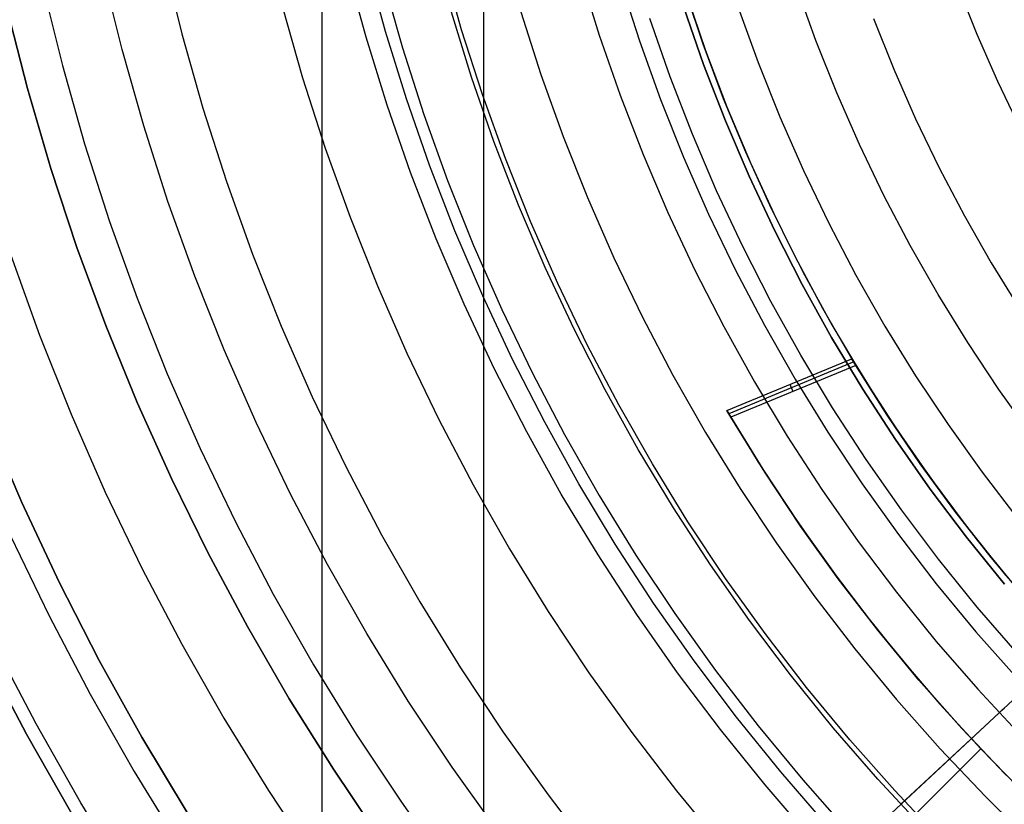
# Model space of a CAD drawing. Header units: millimetres. Extents: x 8929 to 10091, y -2708 to -1691.
# Tile 37 of 196: x 9467 to 9485, y -2083 to -2069. Entities that reach past the tile are written whole.
import ezdxf

# ---------------------------------------------------------------- set-up
doc = ezdxf.new("R2010")
doc.units = ezdxf.units.MM
for name, color, linetype in [('1', 7, 'Continuous'), ('COLOR EXT', 7, 'Continuous'), ('luz', 7, 'Continuous'), ('PLASTICO NEGRO', 7, 'Continuous')]:
    doc.layers.add(name, color=color, linetype=linetype)

msp = doc.modelspace()

# ---------------------------------------------------------------- linework, layer by layer
at = {"layer": '1', "color": 7, "true_color": 0xffffff}
for p, q in [((9472.244, -2123.77, 71.704), (9472.244, -1992.471, 71.704)), ((9475.261, -2116.471, 44.653), (9475.261, -1999.771, 44.653)), ((9466.72, -2081.878, 69.704), (9465.926, -2080.365, 69.704)), ((9466.72, -2081.878, 53.153), (9465.926, -2080.365, 53.153)), ((9465.926, -2080.365, 61.429), (9466.72, -2081.878, 61.429)), ((9467.566, -2083.362, 69.704), (9466.72, -2081.878, 69.704)), ((9467.566, -2083.362, 53.153), (9466.72, -2081.878, 53.153)), ((9466.72, -2081.878, 61.429), (9467.566, -2083.362, 61.429))]:
    msp.add_line(p, q, dxfattribs=at)
at = {"layer": '1', "color": 7, "true_color": 0xf4f4f4}
for p, q in [((9466.739, -2069.829, 206.567), (9466.355, -2068.324, 206.567)), ((9466.355, -2068.324, 208.385), (9466.739, -2069.829, 208.385)), ((9466.739, -2069.829, 207.476), (9466.355, -2068.324, 207.476)), ((9467.175, -2071.32, 206.567), (9466.739, -2069.829, 206.567)), ((9466.739, -2069.829, 208.385), (9467.175, -2071.32, 208.385)), ((9467.175, -2071.32, 207.476), (9466.739, -2069.829, 207.476)), ((9467.663, -2072.795, 206.567), (9467.175, -2071.32, 206.567)), ((9467.175, -2071.32, 208.385), (9467.663, -2072.795, 208.385)), ((9467.663, -2072.795, 207.476), (9467.175, -2071.32, 207.476)), ((9468.201, -2074.252, 206.567), (9467.663, -2072.795, 206.567)), ((9467.663, -2072.795, 208.385), (9468.201, -2074.252, 208.385)), ((9468.201, -2074.252, 207.476), (9467.663, -2072.795, 207.476)), ((9468.789, -2075.69, 206.567), (9468.201, -2074.252, 206.567)), ((9468.201, -2074.252, 208.385), (9468.789, -2075.69, 208.385)), ((9468.789, -2075.69, 207.476), (9468.201, -2074.252, 207.476)), ((9469.426, -2077.107, 206.567), (9468.789, -2075.69, 206.567)), ((9468.789, -2075.69, 208.385), (9469.426, -2077.107, 208.385)), ((9469.426, -2077.107, 207.476), (9468.789, -2075.69, 207.476)), ((9470.112, -2078.501, 206.567), (9469.426, -2077.107, 206.567)), ((9469.426, -2077.107, 208.385), (9470.112, -2078.501, 208.385)), ((9470.112, -2078.501, 207.476), (9469.426, -2077.107, 207.476)), ((9470.845, -2079.87, 206.567), (9470.112, -2078.501, 206.567)), ((9470.112, -2078.501, 208.385), (9470.845, -2079.87, 208.385)), ((9470.845, -2079.87, 207.476), (9470.112, -2078.501, 207.476)), ((9471.625, -2081.214, 206.567), (9470.845, -2079.87, 206.567)), ((9470.845, -2079.87, 208.385), (9471.625, -2081.214, 208.385)), ((9471.625, -2081.214, 207.476), (9470.845, -2079.87, 207.476)), ((9472.451, -2082.529, 206.567), (9471.625, -2081.214, 206.567)), ((9471.625, -2081.214, 208.385), (9472.451, -2082.529, 208.385)), ((9472.451, -2082.529, 207.476), (9471.625, -2081.214, 207.476)), ((9473.322, -2083.816, 206.567), (9472.451, -2082.529, 206.567)), ((9472.451, -2082.529, 208.385), (9473.322, -2083.816, 208.385)), ((9473.322, -2083.816, 207.476), (9472.451, -2082.529, 207.476))]:
    msp.add_line(p, q, dxfattribs=at)
at = {"layer": 'COLOR EXT', "color": 30, "true_color": 0xff8d00}
for p, q in [((9479.357, -2069.006, 21.604), (9479.011, -2067.98, 21.604)), ((9479.033, -2068.051, 19.504), (9479.397, -2069.12, 19.504)), ((9479.736, -2070.021, 21.604), (9479.357, -2069.006, 21.604)), ((9479.397, -2069.12, 19.504), (9479.798, -2070.175, 19.504)), ((9480.15, -2071.021, 21.604), (9479.736, -2070.021, 21.604)), ((9479.798, -2070.175, 19.504), (9480.235, -2071.216, 19.504)), ((9480.597, -2072.008, 21.604), (9480.15, -2071.021, 21.604)), ((9480.235, -2071.216, 19.504), (9480.708, -2072.241, 19.504)), ((9481.076, -2072.979, 21.604), (9480.597, -2072.008, 21.604)), ((9480.708, -2072.241, 19.504), (9481.216, -2073.248, 19.504)), ((9481.587, -2073.934, 21.604), (9481.076, -2072.979, 21.604)), ((9481.216, -2073.248, 19.504), (9481.759, -2074.238, 19.504)), ((9482.13, -2074.871, 21.604), (9481.587, -2073.934, 21.604)), ((9481.759, -2074.238, 19.504), (9482.336, -2075.208, 19.504)), ((9479.795, -2075.835, 21.604), (9482.13, -2074.871, 21.604)), ((9482.206, -2074.996, 29.904), (9482.13, -2074.871, 21.604)), ((9482.168, -2074.933, 25.754), (9479.832, -2075.898, 25.754)), ((9482.206, -2074.996, 29.904), (9479.87, -2075.961, 29.904)), ((9482.158, -2074.917, 24.704), (9482.697, -2075.779, 24.704)), ((9482.791, -2075.923, 29.904), (9482.206, -2074.996, 29.904)), ((9482.336, -2075.208, 19.504), (9482.946, -2076.157, 19.504)), ((9480.973, -2075.349, 21.604), (9481.028, -2075.483, 29.904)), ((9482.697, -2075.779, 24.704), (9483.263, -2076.623, 24.704)), ((9479.87, -2075.961, 29.904), (9479.795, -2075.835, 21.604)), ((9479.795, -2075.835, 21.604), (9480.383, -2076.8, 21.604)), ((9479.832, -2075.898, 25.754), (9480.466, -2076.93, 25.754)), ((9480.504, -2076.99, 29.904), (9479.87, -2075.961, 29.904)), ((9483.408, -2076.83, 29.904), (9482.791, -2075.923, 29.904)), ((9482.946, -2076.157, 19.504), (9483.589, -2077.085, 19.504)), ((9483.263, -2076.623, 24.704), (9483.855, -2077.449, 24.704)), ((9480.383, -2076.8, 21.604), (9481.002, -2077.746, 21.604)), ((9484.054, -2077.715, 29.904), (9483.408, -2076.83, 29.904)), ((9480.466, -2076.93, 25.754), (9481.134, -2077.94, 25.754)), ((9481.173, -2077.996, 29.904), (9480.504, -2076.99, 29.904)), ((9483.589, -2077.085, 19.504), (9484.264, -2077.99, 19.504)), ((9483.855, -2077.449, 24.704), (9484.472, -2078.256, 24.704)), ((9481.002, -2077.746, 21.604), (9481.651, -2078.671, 21.604)), ((9484.73, -2078.579, 29.904), (9484.054, -2077.715, 29.904)), ((9481.134, -2077.94, 25.754), (9481.837, -2078.925, 25.754)), ((9481.876, -2078.978, 29.904), (9481.173, -2077.996, 29.904)), ((9484.264, -2077.99, 19.504), (9484.97, -2078.871, 19.504)), ((9484.472, -2078.256, 24.704), (9485.114, -2079.044, 24.704)), ((9481.651, -2078.671, 21.604), (9482.329, -2079.575, 21.604)), ((9485.435, -2079.418, 29.904), (9484.73, -2078.579, 29.904)), ((9484.97, -2078.871, 19.504), (9485.706, -2079.726, 19.504)), ((9481.837, -2078.925, 25.754), (9482.574, -2079.886, 25.754)), ((9482.613, -2079.935, 29.904), (9481.876, -2078.978, 29.904)), ((9482.329, -2079.575, 21.604), (9483.037, -2080.456, 21.604)), ((9482.574, -2079.886, 25.754), (9483.343, -2080.82, 25.754)), ((9483.383, -2080.867, 29.904), (9482.613, -2079.935, 29.904)), ((9483.037, -2080.456, 21.604), (9483.772, -2081.314, 21.604)), ((9483.343, -2080.82, 25.754), (9484.144, -2081.728, 25.754)), ((9484.184, -2081.771, 29.904), (9483.383, -2080.867, 29.904)), ((9483.772, -2081.314, 21.604), (9484.535, -2082.148, 21.604)), ((9484.144, -2081.728, 25.754), (9484.977, -2082.607, 25.754)), ((9485.016, -2082.647, 29.904), (9484.184, -2081.771, 29.904)), ((9457.655, -2109.028, 21.604), (9484.535, -2082.148, 21.604)), ((9484.535, -2082.148, 25.604), (9457.655, -2109.028, 25.604)), ((9457.655, -2109.028, 23.604), (9484.535, -2082.148, 23.604)), ((9484.535, -2082.148, 21.604), (9484.535, -2082.148, 25.604)), ((9484.535, -2082.148, 25.604), (9485.232, -2082.865, 25.604))]:
    msp.add_line(p, q, dxfattribs=at)
at = {"layer": 'luz', "color": 7, "true_color": 0xffffff}
for p, q in [((9469.276, -2067.41, -23.839), (9469.62, -2068.81, -23.839)), ((9474.845, -2068.736, -22.02), (9474.499, -2067.517, -22.02)), ((9468.506, -2069.105, -23.531), (9468.152, -2067.667, -23.531)), ((9473.385, -2067.813, -21.713), (9473.741, -2069.07, -21.713)), ((9477.812, -2067.84, -21.265), (9478.167, -2068.944, -21.265)), ((9467.028, -2067.923, -23.224), (9467.392, -2069.4, -23.224)), ((9481.458, -2068.936, -20.509), (9481.102, -2067.945, -20.509)), ((9484.109, -2067.931, -20.092), (9484.463, -2068.818, -20.092)), ((9471.503, -2068.311, -22.776), (9471.877, -2069.633, -22.776)), ((9475.948, -2068.403, -22.328), (9476.324, -2069.571, -22.328)), ((9480.01, -2068.317, -20.202), (9480.38, -2069.345, -20.202)), ((9482.536, -2068.527, -20.817), (9482.912, -2069.468, -20.817)), ((9475.232, -2069.943, -22.02), (9474.845, -2068.736, -22.02)), ((9469.62, -2068.81, -23.839), (9470.013, -2070.196, -23.839)), ((9478.167, -2068.944, -21.265), (9478.559, -2070.035, -21.265)), ((9481.848, -2069.914, -20.509), (9481.458, -2068.936, -20.509)), ((9484.463, -2068.818, -20.092), (9484.848, -2069.692, -20.092)), ((9468.91, -2070.53, -23.531), (9468.506, -2069.105, -23.531)), ((9473.741, -2069.07, -21.713), (9474.141, -2070.314, -21.713)), ((9480.38, -2069.345, -20.202), (9480.785, -2070.36, -20.202)), ((9467.392, -2069.4, -23.224), (9467.806, -2070.863, -23.224)), ((9482.912, -2069.468, -20.817), (9483.319, -2070.396, -20.817)), ((9471.877, -2069.633, -22.776), (9472.297, -2070.941, -22.776)), ((9476.324, -2069.571, -22.328), (9476.739, -2070.726, -22.328)), ((9484.848, -2069.692, -20.092), (9485.262, -2070.552, -20.092)), ((9475.661, -2071.135, -22.02), (9475.232, -2069.943, -22.02)), ((9478.559, -2070.035, -21.265), (9478.989, -2071.113, -21.265)), ((9482.272, -2070.878, -20.509), (9481.848, -2069.914, -20.509)), ((9470.013, -2070.196, -23.839), (9470.454, -2071.568, -23.839)), ((9474.141, -2070.314, -21.713), (9474.583, -2071.544, -21.713)), ((9480.785, -2070.36, -20.202), (9481.225, -2071.36, -20.202)), ((9483.319, -2070.396, -20.817), (9483.759, -2071.308, -20.817)), ((9469.363, -2071.94, -23.531), (9468.91, -2070.53, -23.531)), ((9476.739, -2070.726, -22.328), (9477.194, -2071.866, -22.328)), ((9467.806, -2070.863, -23.224), (9468.271, -2072.311, -23.224)), ((9472.297, -2070.941, -22.776), (9472.762, -2072.234, -22.776)), ((9482.729, -2071.827, -20.509), (9482.272, -2070.878, -20.509)), ((9476.131, -2072.311, -22.02), (9475.661, -2071.135, -22.02)), ((9478.989, -2071.113, -21.265), (9479.456, -2072.175, -21.265)), ((9481.225, -2071.36, -20.202), (9481.699, -2072.345, -20.202)), ((9483.759, -2071.308, -20.817), (9484.23, -2072.206, -20.817)), ((9474.583, -2071.544, -21.713), (9475.067, -2072.757, -21.713)), ((9470.454, -2071.568, -23.839), (9470.942, -2072.924, -23.839)), ((9477.194, -2071.866, -22.328), (9477.688, -2072.989, -22.328)), ((9483.218, -2072.759, -20.509), (9482.729, -2071.827, -20.509)), ((9469.864, -2073.333, -23.531), (9469.363, -2071.94, -23.531)), ((9472.762, -2072.234, -22.776), (9473.272, -2073.51, -22.776)), ((9479.456, -2072.175, -21.265), (9479.96, -2073.22, -21.265)), ((9484.23, -2072.206, -20.817), (9484.731, -2073.086, -20.817)), ((9468.271, -2072.311, -23.224), (9468.786, -2073.742, -23.224)), ((9476.641, -2073.471, -22.02), (9476.131, -2072.311, -22.02)), ((9481.699, -2072.345, -20.202), (9482.207, -2073.312, -20.202)), ((9475.067, -2072.757, -21.713), (9475.593, -2073.953, -21.713)), ((9483.739, -2073.674, -20.509), (9483.218, -2072.759, -20.509)), ((9466.428, -2072.938, -24.287), (9466.965, -2074.433, -24.287)), ((9470.942, -2072.924, -23.839), (9471.476, -2074.263, -23.839)), ((9477.688, -2072.989, -22.328), (9478.22, -2074.095, -22.328)), ((9484.731, -2073.086, -20.817), (9485.263, -2073.948, -20.817)), ((9470.413, -2074.709, -23.531), (9469.864, -2073.333, -23.531)), ((9479.96, -2073.22, -21.265), (9480.499, -2074.247, -21.265)), ((9482.207, -2073.312, -20.202), (9482.748, -2074.262, -20.202)), ((9473.272, -2073.51, -22.776), (9473.825, -2074.768, -22.776)), ((9477.19, -2074.613, -22.02), (9476.641, -2073.471, -22.02)), ((9468.786, -2073.742, -23.224), (9469.35, -2075.155, -23.224)), ((9484.292, -2074.57, -20.509), (9483.739, -2073.674, -20.509)), ((9475.593, -2073.953, -21.713), (9476.16, -2075.131, -21.713)), ((9478.22, -2074.095, -22.328), (9478.79, -2075.181, -22.328)), ((9471.476, -2074.263, -23.839), (9472.056, -2075.582, -23.839)), ((9480.499, -2074.247, -21.265), (9481.073, -2075.254, -21.265)), ((9482.748, -2074.262, -20.202), (9483.321, -2075.192, -20.202)), ((9466.965, -2074.433, -24.287), (9467.554, -2075.907, -24.287)), ((9477.779, -2075.734, -22.02), (9477.19, -2074.613, -22.02)), ((9484.875, -2075.447, -20.509), (9484.292, -2074.57, -20.509)), ((9471.009, -2076.064, -23.531), (9470.413, -2074.709, -23.531)), ((9473.825, -2074.768, -22.776), (9474.421, -2076.006, -22.776)), ((9469.35, -2075.155, -23.224), (9469.962, -2076.547, -23.224)), ((9476.16, -2075.131, -21.713), (9476.768, -2076.288, -21.713)), ((9478.79, -2075.181, -22.328), (9479.398, -2076.247, -22.328)), ((9483.321, -2075.192, -20.202), (9483.926, -2076.102, -20.202)), ((9481.073, -2075.254, -21.265), (9481.681, -2076.242, -21.265)), ((9472.056, -2075.582, -23.839), (9472.681, -2076.881, -23.839)), ((9485.488, -2076.303, -20.509), (9484.875, -2075.447, -20.509)), ((9478.406, -2076.835, -22.02), (9477.779, -2075.734, -22.02)), ((9467.554, -2075.907, -24.287), (9468.193, -2077.361, -24.287)), ((9471.651, -2077.399, -23.531), (9471.009, -2076.064, -23.531)), ((9474.421, -2076.006, -22.776), (9475.059, -2077.222, -22.776)), ((9483.926, -2076.102, -20.202), (9484.562, -2076.99, -20.202)), ((9476.768, -2076.288, -21.713), (9477.414, -2077.423, -21.713)), ((9479.398, -2076.247, -22.328), (9480.042, -2077.292, -22.328)), ((9481.681, -2076.242, -21.265), (9482.324, -2077.208, -21.265)), ((9469.962, -2076.547, -23.224), (9470.622, -2077.917, -23.224)), ((9472.681, -2076.881, -23.839), (9473.351, -2078.157, -23.839)), ((9479.071, -2077.914, -22.02), (9478.406, -2076.835, -22.02)), ((9484.562, -2076.99, -20.202), (9485.229, -2077.856, -20.202)), ((9475.059, -2077.222, -22.776), (9475.739, -2078.416, -22.776)), ((9482.324, -2077.208, -21.265), (9482.999, -2078.151, -21.265)), ((9468.193, -2077.361, -24.287), (9468.882, -2078.792, -24.287)), ((9472.34, -2078.71, -23.531), (9471.651, -2077.399, -23.531)), ((9477.414, -2077.423, -21.713), (9478.1, -2078.536, -21.713)), ((9480.042, -2077.292, -22.328), (9480.721, -2078.314, -22.328)), ((9470.622, -2077.917, -23.224), (9471.328, -2079.263, -23.224)), ((9479.772, -2078.969, -22.02), (9479.071, -2077.914, -22.02)), ((9466.425, -2078.175, -25.35), (9467.143, -2079.667, -25.35)), ((9473.351, -2078.157, -23.839), (9474.065, -2079.409, -23.839)), ((9482.999, -2078.151, -21.265), (9483.706, -2079.07, -21.265)), ((9480.721, -2078.314, -22.328), (9481.436, -2079.312, -22.328)), ((9475.739, -2078.416, -22.776), (9476.46, -2079.586, -22.776)), ((9478.1, -2078.536, -21.713), (9478.824, -2079.624, -21.713)), ((9473.073, -2079.997, -23.531), (9472.34, -2078.71, -23.531)), ((9468.882, -2078.792, -24.287), (9469.62, -2080.198, -24.287)), ((9480.51, -2079.999, -22.02), (9479.772, -2078.969, -22.02)), ((9483.706, -2079.07, -21.265), (9484.445, -2079.964, -21.265)), ((9471.328, -2079.263, -23.224), (9472.081, -2080.585, -23.224)), ((9474.065, -2079.409, -23.839), (9474.821, -2080.636, -23.839)), ((9481.436, -2079.312, -22.328), (9482.184, -2080.284, -22.328)), ((9476.46, -2079.586, -22.776), (9477.221, -2080.73, -22.776)), ((9478.824, -2079.624, -21.713), (9479.584, -2080.686, -21.713)), ((9467.143, -2079.667, -25.35), (9467.912, -2081.132, -25.35)), ((9473.85, -2081.258, -23.531), (9473.073, -2079.997, -23.531)), ((9481.283, -2081.003, -22.02), (9480.51, -2079.999, -22.02)), ((9484.445, -2079.964, -21.265), (9485.214, -2080.832, -21.265)), ((9466.9, -2081.686, -25.042), (9466.113, -2080.185, -25.042)), ((9469.62, -2080.198, -24.287), (9470.406, -2081.578, -24.287)), ((9482.184, -2080.284, -22.328), (9482.966, -2081.23, -22.328)), ((9472.081, -2080.585, -23.224), (9472.879, -2081.879, -23.224)), ((9474.821, -2080.636, -23.839), (9475.619, -2081.836, -23.839)), ((9477.221, -2080.73, -22.776), (9478.021, -2081.847, -22.776)), ((9479.584, -2080.686, -21.713), (9480.381, -2081.722, -21.713)), ((9482.09, -2081.98, -22.02), (9481.283, -2081.003, -22.02)), ((9467.912, -2081.132, -25.35), (9468.731, -2082.571, -25.35)), ((9474.67, -2082.491, -23.531), (9473.85, -2081.258, -23.531)), ((9482.966, -2081.23, -22.328), (9483.779, -2082.149, -22.328)), ((9470.406, -2081.578, -24.287), (9471.239, -2082.929, -24.287)), ((9467.739, -2083.158, -25.042), (9466.9, -2081.686, -25.042)), ((9475.619, -2081.836, -23.839), (9476.458, -2083.008, -23.839)), ((9478.021, -2081.847, -22.776), (9478.859, -2082.936, -22.776)), ((9480.381, -2081.722, -21.713), (9481.214, -2082.729, -21.713)), ((9472.879, -2081.879, -23.224), (9473.721, -2083.146, -23.224)), ((9482.93, -2082.928, -22.02), (9482.09, -2081.98, -22.02)), ((9483.779, -2082.149, -22.328), (9484.624, -2083.038, -22.328)), ((9468.731, -2082.571, -25.35), (9469.6, -2083.98, -25.35)), ((9475.532, -2083.695, -23.531), (9474.67, -2082.491, -23.531)), ((9481.214, -2082.729, -21.713), (9482.08, -2083.707, -21.713)), ((9471.239, -2082.929, -24.287), (9472.119, -2084.252, -24.287)), ((9478.859, -2082.936, -22.776), (9479.734, -2083.995, -22.776)), ((9483.802, -2083.847, -22.02), (9482.93, -2082.928, -22.02)), ((9476.458, -2083.008, -23.839), (9477.337, -2084.15, -23.839)), ((9484.624, -2083.038, -22.328), (9485.5, -2083.899, -22.328)), ((9468.629, -2084.601, -25.042), (9467.739, -2083.158, -25.042)), ((9473.721, -2083.146, -23.224), (9474.607, -2084.382, -23.224))]:
    msp.add_line(p, q, dxfattribs=at)
at = {"layer": 'PLASTICO NEGRO', "color": 254, "true_color": 0xcad1ee}
for p, q in [((9473.425, -2068.767, 33.904), (9473.079, -2067.499, 33.904)), ((9473.06, -2068.874, 35.404), (9472.711, -2067.593, 35.404)), ((9477.063, -2067.708, 30.535), (9477.414, -2068.838, 30.535)), ((9475.03, -2069.622, 34.772), (9474.654, -2068.409, 34.772)), ((9478.991, -2068.319, 31.404), (9479.362, -2069.382, 31.404)), ((9479.362, -2069.382, 29.904), (9478.991, -2068.319, 29.904)), ((9478.738, -2069.611, 31.656), (9478.36, -2068.526, 31.656)), ((9473.814, -2070.023, 33.904), (9473.425, -2068.767, 33.904)), ((9473.453, -2070.141, 35.404), (9473.06, -2068.874, 35.404)), ((9477.414, -2068.838, 30.535), (9477.803, -2069.955, 30.535)), ((9479.362, -2069.382, 31.404), (9479.769, -2070.432, 31.404)), ((9479.769, -2070.432, 29.904), (9479.362, -2069.382, 29.904)), ((9475.448, -2070.822, 34.772), (9475.03, -2069.622, 34.772)), ((9479.153, -2070.683, 31.656), (9478.738, -2069.611, 31.656)), ((9474.246, -2071.264, 33.904), (9473.814, -2070.023, 33.904)), ((9477.803, -2069.955, 30.535), (9478.231, -2071.059, 30.535)), ((9473.889, -2071.395, 35.404), (9473.453, -2070.141, 35.404)), ((9479.769, -2070.432, 31.404), (9480.212, -2071.467, 31.404)), ((9480.212, -2071.467, 29.904), (9479.769, -2070.432, 29.904)), ((9475.907, -2072.006, 34.772), (9475.448, -2070.822, 34.772)), ((9479.605, -2071.739, 31.656), (9479.153, -2070.683, 31.656)), ((9478.231, -2071.059, 30.535), (9478.696, -2072.147, 30.535)), ((9474.721, -2072.489, 33.904), (9474.246, -2071.264, 33.904)), ((9474.369, -2072.633, 35.404), (9473.889, -2071.395, 35.404)), ((9480.212, -2071.467, 31.404), (9480.69, -2072.487, 31.404)), ((9480.69, -2072.487, 29.904), (9480.212, -2071.467, 29.904)), ((9480.094, -2072.779, 31.656), (9479.605, -2071.739, 31.656)), ((9476.407, -2073.173, 34.772), (9475.907, -2072.006, 34.772)), ((9478.696, -2072.147, 30.535), (9479.199, -2073.218, 30.535)), ((9474.891, -2073.853, 35.404), (9474.369, -2072.633, 35.404)), ((9475.238, -2073.697, 33.904), (9474.721, -2072.489, 33.904)), ((9480.69, -2072.487, 31.404), (9481.203, -2073.489, 31.404)), ((9481.203, -2073.489, 29.904), (9480.69, -2072.487, 29.904)), ((9480.617, -2073.802, 31.656), (9480.094, -2072.779, 31.656)), ((9476.946, -2074.323, 34.772), (9476.407, -2073.173, 34.772)), ((9479.199, -2073.218, 30.535), (9479.738, -2074.271, 30.535)), ((9481.203, -2073.489, 31.404), (9481.751, -2074.473, 31.404)), ((9481.751, -2074.473, 29.904), (9481.203, -2073.489, 29.904)), ((9475.797, -2074.887, 33.904), (9475.238, -2073.697, 33.904)), ((9475.455, -2075.055, 35.404), (9474.891, -2073.853, 35.404)), ((9481.176, -2074.806, 31.656), (9480.617, -2073.802, 31.656)), ((9479.738, -2074.271, 30.535), (9480.314, -2075.306, 30.535)), ((9477.525, -2075.453, 34.772), (9476.946, -2074.323, 34.772)), ((9481.751, -2074.473, 31.404), (9482.332, -2075.437, 31.404)), ((9482.332, -2075.437, 29.904), (9481.751, -2074.473, 29.904)), ((9481.769, -2075.79, 31.656), (9481.176, -2074.806, 31.656)), ((9476.06, -2076.236, 35.404), (9475.455, -2075.055, 35.404)), ((9476.396, -2076.057, 33.904), (9475.797, -2074.887, 33.904)), ((9480.314, -2075.306, 30.535), (9480.925, -2076.319, 30.535)), ((9478.143, -2076.563, 34.772), (9477.525, -2075.453, 34.772)), ((9482.332, -2075.437, 31.404), (9482.946, -2076.381, 31.404)), ((9482.946, -2076.381, 29.904), (9482.332, -2075.437, 29.904)), ((9482.396, -2076.753, 31.656), (9481.769, -2075.79, 31.656)), ((9465.989, -2076.048, 33.904), (9466.634, -2077.556, 33.904)), ((9466.634, -2077.556, 35.404), (9465.989, -2076.048, 35.404)), ((9465.989, -2076.048, 34.654), (9466.634, -2077.556, 34.654)), ((9477.035, -2077.205, 33.904), (9476.396, -2076.057, 33.904)), ((9476.706, -2077.396, 35.404), (9476.06, -2076.236, 35.404)), ((9480.925, -2076.319, 30.535), (9481.57, -2077.311, 30.535)), ((9482.946, -2076.381, 31.404), (9483.593, -2077.303, 31.404)), ((9483.593, -2077.303, 29.904), (9482.946, -2076.381, 29.904)), ((9478.798, -2077.651, 34.772), (9478.143, -2076.563, 34.772)), ((9483.055, -2077.694, 31.656), (9482.396, -2076.753, 31.656)), ((9477.713, -2078.331, 33.904), (9477.035, -2077.205, 33.904)), ((9477.391, -2078.533, 35.404), (9476.706, -2077.396, 35.404)), ((9481.57, -2077.311, 30.535), (9482.249, -2078.28, 30.535)), ((9483.593, -2077.303, 31.404), (9484.271, -2078.203, 31.404)), ((9484.271, -2078.203, 29.904), (9483.593, -2077.303, 29.904)), ((9466.634, -2077.556, 33.904), (9467.331, -2079.04, 33.904)), ((9467.331, -2079.04, 35.404), (9466.634, -2077.556, 35.404)), ((9466.634, -2077.556, 34.654), (9467.331, -2079.04, 34.654)), ((9479.491, -2078.715, 34.772), (9478.798, -2077.651, 34.772)), ((9483.747, -2078.612, 31.656), (9483.055, -2077.694, 31.656)), ((9478.43, -2079.432, 33.904), (9477.713, -2078.331, 33.904)), ((9482.249, -2078.28, 30.535), (9482.962, -2079.225, 30.535)), ((9484.271, -2078.203, 31.404), (9484.979, -2079.078, 31.404)), ((9484.979, -2079.078, 29.904), (9484.271, -2078.203, 29.904)), ((9478.115, -2079.645, 35.404), (9477.391, -2078.533, 35.404)), ((9480.22, -2079.755, 34.772), (9479.491, -2078.715, 34.772)), ((9484.47, -2079.505, 31.656), (9483.747, -2078.612, 31.656)), ((9467.331, -2079.04, 33.904), (9468.078, -2080.499, 33.904)), ((9468.078, -2080.499, 35.404), (9467.331, -2079.04, 35.404)), ((9467.331, -2079.04, 34.654), (9468.078, -2080.499, 34.654)), ((9482.962, -2079.225, 30.535), (9483.706, -2080.145, 30.535)), ((9479.184, -2080.509, 33.904), (9478.43, -2079.432, 33.904)), ((9478.877, -2080.732, 35.404), (9478.115, -2079.645, 35.404)), ((9485.223, -2080.372, 31.656), (9484.47, -2079.505, 31.656)), ((9480.985, -2080.77, 34.772), (9480.22, -2079.755, 34.772)), ((9483.706, -2080.145, 30.535), (9484.482, -2081.039, 30.535)), ((9468.078, -2080.499, 33.904), (9468.875, -2081.932, 33.904)), ((9468.875, -2081.932, 35.404), (9468.078, -2080.499, 35.404)), ((9468.078, -2080.499, 34.654), (9468.875, -2081.932, 34.654)), ((9479.975, -2081.558, 33.904), (9479.184, -2080.509, 33.904)), ((9479.676, -2081.792, 35.404), (9478.877, -2080.732, 35.404)), ((9481.784, -2081.757, 34.772), (9480.985, -2080.77, 34.772)), ((9485.611, -2080.796, 31.656), (9483.045, -2083.184, 34.772)), ((9484.482, -2081.039, 30.535), (9485.288, -2081.905, 30.535)), ((9484.881, -2081.475, 30.535), (9482.107, -2084.057, 33.904)), ((9484.881, -2081.475, 30.535), (9484.929, -2081.43, 30.479)), ((9484.929, -2081.43, 30.479), (9484.979, -2081.384, 30.425)), ((9480.802, -2082.58, 33.904), (9479.975, -2081.558, 33.904)), ((9480.511, -2082.824, 35.404), (9479.676, -2081.792, 35.404)), ((9482.616, -2082.716, 34.772), (9481.784, -2081.757, 34.772)), ((9468.875, -2081.932, 33.904), (9469.722, -2083.337, 33.904)), ((9469.722, -2083.337, 35.404), (9468.875, -2081.932, 35.404)), ((9468.875, -2081.932, 34.654), (9469.722, -2083.337, 34.654)), ((9481.664, -2083.572, 33.904), (9480.802, -2082.58, 33.904)), ((9483.481, -2083.645, 34.772), (9482.616, -2082.716, 34.772)), ((9481.381, -2083.826, 35.404), (9480.511, -2082.824, 35.404))]:
    msp.add_line(p, q, dxfattribs=at)

doc.saveas('drawing.dxf')
